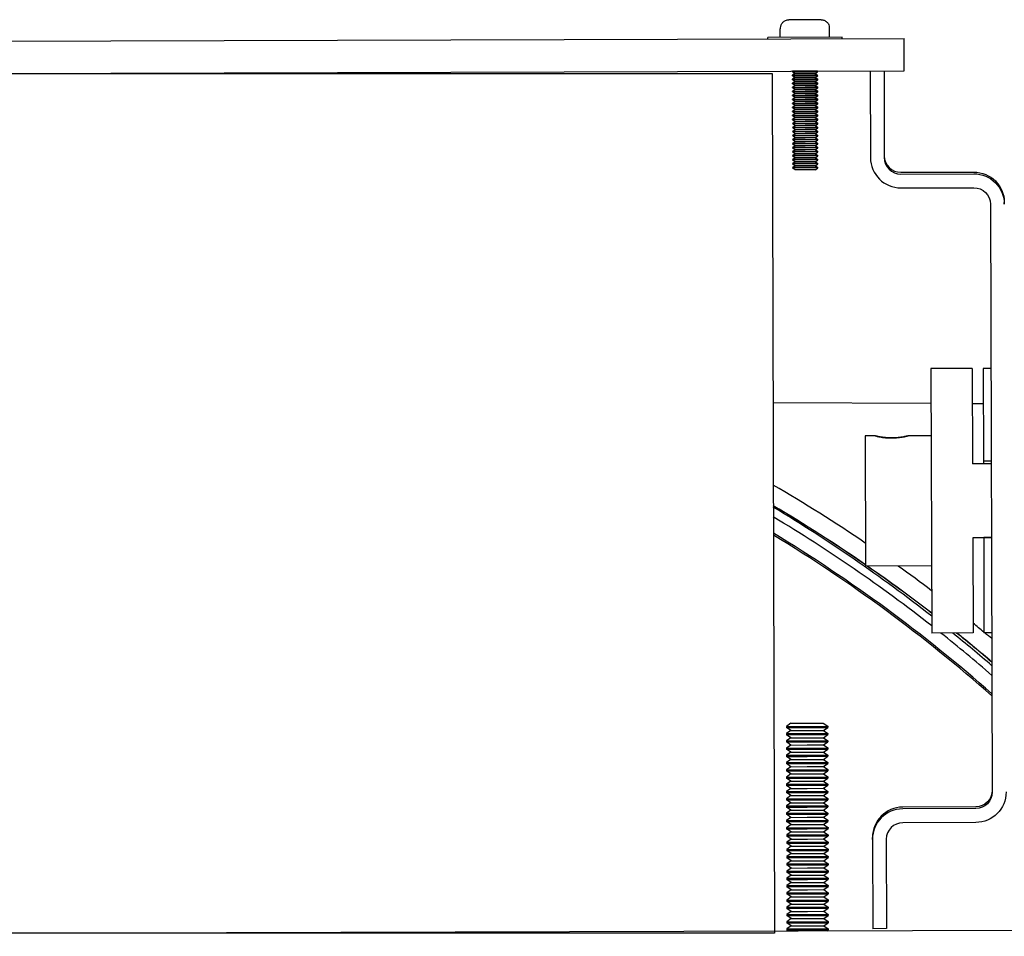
# Model space of a CAD drawing. Extents: x 0 to 796, y 0 to 496.
# Tile 211 of 222: x 707 to 714, y 304 to 311. Entities that reach past the tile are written whole.
import ezdxf

# ---------------------------------------------------------------- set-up
doc = ezdxf.new("R2010")
doc.units = 0
doc.header["$LTSCALE"] = 12
doc.header["$MEASUREMENT"] = 0
doc.layers.add('X', color=1, linetype='CONTINUOUS')

msp = doc.modelspace()

# ---------------------------------------------------------------- linework, layer by layer
at = {"layer": 'X'}
for p, q in [((712.82996, 311.15518), (712.58624, 311.15445)), ((712.5218, 311.08626), (712.52423, 311.08627)), ((712.52199, 311.02126), (712.5218, 311.08626)), ((712.52423, 311.08627), (712.52421, 311.09327)), ((712.89235, 311.09436), (712.89237, 311.08736)), ((712.89237, 311.08736), (712.8948, 311.08737)), ((712.89499, 311.02237), (712.8948, 311.08737)), ((700.95858, 310.97554), (713.45852, 311.01259)), ((712.98949, 311.02265), (712.42749, 311.02098)), ((712.42753, 311.00953), (712.42749, 311.02098)), ((712.98953, 311.0112), (712.98949, 311.02265)), ((713.45925, 310.76799), (713.45852, 311.01259)), ((700.9593, 310.73094), (713.45925, 310.76799)), ((712.70925, 310.76567), (712.61425, 310.76539)), ((712.61439, 310.76549), (712.61425, 310.76539)), ((712.61427, 310.76116), (712.61425, 310.76539)), ((712.80426, 310.76172), (712.61427, 310.76116)), ((712.6329, 310.74819), (712.61427, 310.76116)), ((712.80425, 310.76595), (712.70925, 310.76567)), ((712.7857, 310.74864), (712.80426, 310.76172)), ((712.80411, 310.76605), (712.80425, 310.76595)), ((712.80426, 310.76172), (712.80425, 310.76595)), ((713.20138, 310.76723), (713.20331, 310.11343)), ((713.30598, 310.76754), (713.30791, 310.11374)), ((712.6329, 310.74819), (712.61434, 310.73511)), ((712.70934, 310.73539), (712.61434, 310.73511)), ((712.61435, 310.73088), (712.61434, 310.73511)), ((712.80435, 310.73145), (712.61435, 310.73088)), ((712.63299, 310.71792), (712.61435, 310.73088)), ((712.63299, 310.71792), (712.61443, 310.70484)), ((712.70943, 310.70512), (712.61443, 310.70484)), ((712.61444, 310.70061), (712.61443, 310.70484)), ((712.80444, 310.70117), (712.61444, 310.70061)), ((712.63308, 310.68764), (712.61444, 310.70061)), ((712.63308, 310.68764), (712.61452, 310.67456)), ((712.7093, 310.74842), (712.6329, 310.74819)), ((712.70939, 310.71814), (712.63299, 310.71792)), ((712.70948, 310.68787), (712.63308, 310.68764)), ((712.7857, 310.74864), (712.7093, 310.74842)), ((712.80434, 310.73568), (712.70934, 310.73539)), ((712.78579, 310.71837), (712.70939, 310.71814)), ((712.80443, 310.7054), (712.70943, 310.70512)), ((712.78588, 310.68809), (712.70948, 310.68787)), ((712.7857, 310.74864), (712.80434, 310.73568)), ((712.78579, 310.71837), (712.80435, 310.73145)), ((712.78579, 310.71837), (712.80443, 310.7054)), ((712.78588, 310.68809), (712.80444, 310.70117)), ((712.78588, 310.68809), (712.80452, 310.67513)), ((712.80435, 310.73145), (712.80434, 310.73568)), ((712.80444, 310.70117), (712.80443, 310.7054)), ((712.70952, 310.67484), (712.61452, 310.67456)), ((712.61453, 310.67033), (712.61452, 310.67456)), ((712.80453, 310.6709), (712.61453, 310.67033)), ((712.63317, 310.65737), (712.61453, 310.67033)), ((712.63317, 310.65737), (712.61461, 310.64429)), ((712.70961, 310.64457), (712.61461, 310.64429)), ((712.61462, 310.64006), (712.61461, 310.64429)), ((712.80462, 310.64062), (712.61462, 310.64006)), ((712.63326, 310.62709), (712.61462, 310.64006)), ((712.63326, 310.62709), (712.6147, 310.61401)), ((712.7097, 310.61429), (712.6147, 310.61401)), ((712.61471, 310.60979), (712.6147, 310.61401)), ((712.80471, 310.61035), (712.61471, 310.60979)), ((712.63335, 310.59682), (712.61471, 310.60979)), ((712.70957, 310.65759), (712.63317, 310.65737)), ((712.70966, 310.62732), (712.63326, 310.62709)), ((712.80452, 310.67513), (712.70952, 310.67484)), ((712.78597, 310.65782), (712.70957, 310.65759)), ((712.80461, 310.64485), (712.70961, 310.64457)), ((712.78606, 310.62754), (712.70966, 310.62732)), ((712.8047, 310.61458), (712.7097, 310.61429)), ((712.78597, 310.65782), (712.80453, 310.6709)), ((712.78597, 310.65782), (712.80461, 310.64485)), ((712.78606, 310.62754), (712.80462, 310.64062)), ((712.78606, 310.62754), (712.8047, 310.61458)), ((712.78615, 310.59727), (712.80471, 310.61035)), ((712.80453, 310.6709), (712.80452, 310.67513)), ((712.80462, 310.64062), (712.80461, 310.64485)), ((712.80471, 310.61035), (712.8047, 310.61458)), ((712.63335, 310.59682), (712.61479, 310.58374)), ((712.70979, 310.58402), (712.61479, 310.58374)), ((712.6148, 310.57951), (712.61479, 310.58374)), ((712.8048, 310.58007), (712.6148, 310.57951)), ((712.63344, 310.56654), (712.6148, 310.57951)), ((712.63344, 310.56654), (712.61488, 310.55346)), ((712.70988, 310.55374), (712.61488, 310.55346)), ((712.61489, 310.54924), (712.61488, 310.55346)), ((712.80489, 310.5498), (712.61489, 310.54924)), ((712.63353, 310.53627), (712.61489, 310.54924)), ((712.63353, 310.53627), (712.61497, 310.52319)), ((712.70975, 310.59704), (712.63335, 310.59682)), ((712.70984, 310.56677), (712.63344, 310.56654)), ((712.70993, 310.53649), (712.63353, 310.53627)), ((712.78615, 310.59727), (712.70975, 310.59704)), ((712.80479, 310.5843), (712.70979, 310.58402)), ((712.78624, 310.56699), (712.70984, 310.56677)), ((712.80488, 310.55403), (712.70988, 310.55374)), ((712.78633, 310.53672), (712.70993, 310.53649)), ((712.78615, 310.59727), (712.80479, 310.5843)), ((712.78624, 310.56699), (712.8048, 310.58007)), ((712.78624, 310.56699), (712.80488, 310.55403)), ((712.78633, 310.53672), (712.80489, 310.5498)), ((712.78633, 310.53672), (712.80497, 310.52375)), ((712.8048, 310.58007), (712.80479, 310.5843)), ((712.80489, 310.5498), (712.80488, 310.55403)), ((712.70997, 310.52347), (712.61497, 310.52319)), ((712.61498, 310.51896), (712.61497, 310.52319)), ((712.80498, 310.51952), (712.61498, 310.51896)), ((712.63362, 310.50599), (712.61498, 310.51896)), ((712.63362, 310.50599), (712.61506, 310.49291)), ((712.71006, 310.49319), (712.61506, 310.49291)), ((712.61507, 310.48869), (712.61506, 310.49291)), ((712.80507, 310.48925), (712.61507, 310.48869)), ((712.63371, 310.47572), (712.61507, 310.48869)), ((712.63371, 310.47572), (712.61515, 310.46264)), ((712.71015, 310.46292), (712.61515, 310.46264)), ((712.61516, 310.45841), (712.61515, 310.46264)), ((712.80516, 310.45897), (712.61516, 310.45841)), ((712.6338, 310.44544), (712.61516, 310.45841)), ((712.71002, 310.50622), (712.63362, 310.50599)), ((712.71011, 310.47594), (712.63371, 310.47572)), ((712.80497, 310.52375), (712.70997, 310.52347)), ((712.78642, 310.50644), (712.71002, 310.50622)), ((712.80506, 310.49348), (712.71006, 310.49319)), ((712.78651, 310.47617), (712.71011, 310.47594)), ((712.80515, 310.4632), (712.71015, 310.46292)), ((712.78642, 310.50644), (712.80498, 310.51952)), ((712.78642, 310.50644), (712.80506, 310.49348)), ((712.78651, 310.47617), (712.80507, 310.48925)), ((712.78651, 310.47617), (712.80515, 310.4632)), ((712.7866, 310.4459), (712.80516, 310.45897)), ((712.80498, 310.51952), (712.80497, 310.52375)), ((712.80507, 310.48925), (712.80506, 310.49348)), ((712.80516, 310.45897), (712.80515, 310.4632)), ((712.6338, 310.44544), (712.61524, 310.43236)), ((712.71024, 310.43264), (712.61524, 310.43236)), ((712.61525, 310.42814), (712.61524, 310.43236)), ((712.80525, 310.4287), (712.61525, 310.42814)), ((712.63389, 310.41517), (712.61525, 310.42814)), ((712.63389, 310.41517), (712.61533, 310.40209)), ((712.71033, 310.40237), (712.61533, 310.40209)), ((712.61534, 310.39786), (712.61533, 310.40209)), ((712.80534, 310.39842), (712.61534, 310.39786)), ((712.63398, 310.38489), (712.61534, 310.39786)), ((712.63398, 310.38489), (712.61542, 310.37181)), ((712.7102, 310.44567), (712.6338, 310.44544)), ((712.71029, 310.41539), (712.63389, 310.41517)), ((712.71038, 310.38512), (712.63398, 310.38489)), ((712.7866, 310.4459), (712.7102, 310.44567)), ((712.80524, 310.43293), (712.71024, 310.43264)), ((712.78669, 310.41562), (712.71029, 310.41539)), ((712.80533, 310.40265), (712.71033, 310.40237)), ((712.78678, 310.38535), (712.71038, 310.38512)), ((712.7866, 310.4459), (712.80524, 310.43293)), ((712.78669, 310.41562), (712.80525, 310.4287)), ((712.78669, 310.41562), (712.80533, 310.40265)), ((712.78678, 310.38535), (712.80534, 310.39842)), ((712.78678, 310.38535), (712.80542, 310.37238)), ((712.80525, 310.4287), (712.80524, 310.43293)), ((712.80534, 310.39842), (712.80533, 310.40265)), ((712.71042, 310.3721), (712.61542, 310.37181)), ((712.61543, 310.36759), (712.61542, 310.37181)), ((712.80543, 310.36815), (712.61543, 310.36759)), ((712.63407, 310.35462), (712.61543, 310.36759)), ((712.63407, 310.35462), (712.61551, 310.34154)), ((712.71051, 310.34182), (712.61551, 310.34154)), ((712.61552, 310.33731), (712.61551, 310.34154)), ((712.80552, 310.33787), (712.61552, 310.33731)), ((712.63416, 310.32434), (712.61552, 310.33731)), ((712.63416, 310.32434), (712.6156, 310.31126)), ((712.7106, 310.31155), (712.6156, 310.31126)), ((712.61561, 310.30704), (712.6156, 310.31126)), ((712.71047, 310.35484), (712.63407, 310.35462)), ((712.71056, 310.32457), (712.63416, 310.32434)), ((712.80542, 310.37238), (712.71042, 310.3721)), ((712.78687, 310.35507), (712.71047, 310.35484)), ((712.80551, 310.3421), (712.71051, 310.34182)), ((712.78696, 310.3248), (712.71056, 310.32457)), ((712.8056, 310.31183), (712.7106, 310.31155)), ((712.78687, 310.35507), (712.80543, 310.36815)), ((712.78687, 310.35507), (712.80551, 310.3421)), ((712.78696, 310.3248), (712.80552, 310.33787)), ((712.78696, 310.3248), (712.8056, 310.31183)), ((712.80543, 310.36815), (712.80542, 310.37238)), ((712.80552, 310.33787), (712.80551, 310.3421)), ((712.80561, 310.3076), (712.8056, 310.31183)), ((712.80561, 310.3076), (712.61561, 310.30704)), ((712.63425, 310.29407), (712.61561, 310.30704)), ((712.63425, 310.29407), (712.61569, 310.28099)), ((712.71069, 310.28127), (712.61569, 310.28099)), ((712.6157, 310.27676), (712.61569, 310.28099)), ((712.8057, 310.27732), (712.6157, 310.27676)), ((712.63434, 310.26379), (712.6157, 310.27676)), ((712.63434, 310.26379), (712.61578, 310.25071)), ((712.71078, 310.251), (712.61578, 310.25071)), ((712.61579, 310.24649), (712.61578, 310.25071)), ((712.80579, 310.24705), (712.61579, 310.24649)), ((712.63443, 310.23352), (712.61579, 310.24649)), ((712.71065, 310.29429), (712.63425, 310.29407)), ((712.71074, 310.26402), (712.63434, 310.26379)), ((712.78705, 310.29452), (712.71065, 310.29429)), ((712.80569, 310.28155), (712.71069, 310.28127)), ((712.78714, 310.26425), (712.71074, 310.26402)), ((712.80578, 310.25128), (712.71078, 310.251)), ((712.78723, 310.23397), (712.71083, 310.23374)), ((712.78705, 310.29452), (712.80561, 310.3076)), ((712.78705, 310.29452), (712.80569, 310.28155)), ((712.78714, 310.26425), (712.8057, 310.27732)), ((712.78714, 310.26425), (712.80578, 310.25128)), ((712.78723, 310.23397), (712.80579, 310.24705)), ((712.78723, 310.23397), (712.80587, 310.221)), ((712.8057, 310.27732), (712.80569, 310.28155)), ((712.80579, 310.24705), (712.80578, 310.25128)), ((712.63443, 310.23352), (712.61587, 310.22044)), ((712.71087, 310.22072), (712.61587, 310.22044)), ((712.61588, 310.21621), (712.61587, 310.22044)), ((712.80588, 310.21678), (712.61588, 310.21621)), ((712.63452, 310.20324), (712.61588, 310.21621)), ((712.63452, 310.20324), (712.61596, 310.19016)), ((712.71096, 310.19045), (712.61596, 310.19016)), ((712.61597, 310.18594), (712.61596, 310.19016)), ((712.80597, 310.1865), (712.61597, 310.18594)), ((712.63461, 310.17297), (712.61597, 310.18594)), ((712.63461, 310.17297), (712.61605, 310.15989)), ((712.71105, 310.16017), (712.61605, 310.15989)), ((712.61606, 310.15566), (712.61605, 310.15989)), ((712.71083, 310.23374), (712.63443, 310.23352)), ((712.71092, 310.20347), (712.63452, 310.20324)), ((712.71101, 310.17319), (712.63461, 310.17297)), ((712.80587, 310.221), (712.71087, 310.22072)), ((712.78732, 310.2037), (712.71092, 310.20347)), ((712.80596, 310.19073), (712.71096, 310.19045)), ((712.78741, 310.17342), (712.71101, 310.17319)), ((712.80605, 310.16045), (712.71105, 310.16017)), ((712.78732, 310.2037), (712.80588, 310.21678)), ((712.78732, 310.2037), (712.80596, 310.19073)), ((712.78741, 310.17342), (712.80597, 310.1865)), ((712.78741, 310.17342), (712.80605, 310.16045)), ((712.80588, 310.21678), (712.80587, 310.221)), ((712.80597, 310.1865), (712.80596, 310.19073)), ((712.80606, 310.15623), (712.80605, 310.16045)), ((712.80606, 310.15623), (712.61606, 310.15566)), ((712.6347, 310.14269), (712.61606, 310.15566)), ((712.6347, 310.14269), (712.61614, 310.12961)), ((712.71114, 310.1299), (712.61614, 310.12961)), ((712.61615, 310.12539), (712.61614, 310.12961)), ((712.80615, 310.12595), (712.61615, 310.12539)), ((712.63479, 310.11242), (712.61615, 310.12539)), ((712.63479, 310.11242), (712.61623, 310.09934)), ((712.71123, 310.09962), (712.61623, 310.09934)), ((712.61624, 310.09511), (712.61623, 310.09934)), ((712.80624, 310.09568), (712.61624, 310.09511)), ((712.63488, 310.08214), (712.61624, 310.09511)), ((712.7111, 310.14292), (712.6347, 310.14269)), ((712.71119, 310.11265), (712.63479, 310.11242)), ((712.7875, 310.14315), (712.7111, 310.14292)), ((712.80614, 310.13018), (712.71114, 310.1299)), ((712.78759, 310.11287), (712.71119, 310.11265)), ((712.80623, 310.0999), (712.71123, 310.09962)), ((712.7875, 310.14315), (712.80606, 310.15623)), ((712.7875, 310.14315), (712.80614, 310.13018)), ((712.78759, 310.11287), (712.80615, 310.12595)), ((712.78759, 310.11287), (712.80623, 310.0999)), ((712.78768, 310.0826), (712.80624, 310.09568)), ((712.80615, 310.12595), (712.80614, 310.13018)), ((712.80624, 310.09568), (712.80623, 310.0999)), ((712.63488, 310.08214), (712.61632, 310.06906)), ((712.71132, 310.06935), (712.61632, 310.06906)), ((712.61633, 310.06484), (712.61632, 310.06906)), ((712.80633, 310.0654), (712.61633, 310.06484)), ((712.63497, 310.05187), (712.61633, 310.06484)), ((712.63497, 310.05187), (712.61641, 310.03879)), ((712.71141, 310.03907), (712.61641, 310.03879)), ((712.61642, 310.03456), (712.61641, 310.03879)), ((712.80642, 310.03513), (712.61642, 310.03456)), ((712.63506, 310.02159), (712.61642, 310.03456)), ((712.71128, 310.08237), (712.63488, 310.08214)), ((712.71137, 310.0521), (712.63497, 310.05187)), ((712.78786, 310.02205), (712.63506, 310.02159)), ((712.78768, 310.0826), (712.71128, 310.08237)), ((712.80632, 310.06963), (712.71132, 310.06935)), ((712.78777, 310.05232), (712.71137, 310.0521)), ((712.80641, 310.03935), (712.71141, 310.03907)), ((712.78768, 310.0826), (712.80632, 310.06963)), ((712.78777, 310.05232), (712.80633, 310.0654)), ((712.78777, 310.05232), (712.80641, 310.03935)), ((712.78786, 310.02205), (712.80642, 310.03513)), ((712.80633, 310.0654), (712.80632, 310.06963)), ((712.80642, 310.03513), (712.80641, 310.03935)), ((713.43324, 310.00239), (713.98464, 310.00402)), ((713.43328, 309.98912), (713.98468, 309.99075)), ((713.43359, 309.88452), (713.98499, 309.88615)), ((714.11036, 309.76152), (714.12352, 305.32076)), ((714.21496, 309.76183), (714.21492, 309.77511)), ((713.97301, 308.52047), (713.66064, 308.51955)), ((713.66064, 308.51955), (713.66656, 306.52155)), ((713.97301, 308.52047), (713.97514, 307.79886)), ((714.11404, 308.52089), (714.05551, 308.52072)), ((714.05551, 308.52072), (714.05758, 307.8209)), ((713.66142, 308.25519), (712.46665, 308.26191)), ((714.0563, 308.25297), (713.9738, 308.25344)), ((713.23914, 308.01129), (713.16214, 308.01107)), ((713.16214, 308.01107), (713.16506, 307.02707)), ((713.66214, 308.01255), (713.48913, 308.01204)), ((713.97514, 307.80209), (714.05763, 307.80233)), ((714.11618, 307.79928), (713.97514, 307.79886)), ((714.11611, 307.82107), (714.05758, 307.8209)), ((714.05758, 307.8209), (714.05764, 307.80185)), ((714.11783, 307.24128), (713.9768, 307.24086)), ((713.9768, 307.24086), (713.97893, 306.52248)), ((714.05929, 307.24494), (714.11782, 307.24511)), ((714.05929, 307.24494), (714.06143, 306.52272)), ((713.66506, 307.02855), (713.16506, 307.02707)), ((713.97893, 306.52248), (713.66656, 306.52155)), ((714.11996, 306.5229), (714.06143, 306.52272)), ((712.60065, 305.84006), (712.56767, 305.81682)), ((712.56767, 305.81682), (712.88017, 305.81775)), ((712.56767, 305.81682), (712.56769, 305.80844)), ((712.56769, 305.80844), (712.72394, 305.80891)), ((712.60081, 305.7854), (712.56769, 305.80844)), ((712.60081, 305.7854), (712.56783, 305.76216)), ((712.60065, 305.84006), (712.84705, 305.84079)), ((712.60081, 305.7854), (712.72401, 305.78576)), ((712.72394, 305.80891), (712.88019, 305.80937)), ((712.72401, 305.78576), (712.84721, 305.78613)), ((712.84705, 305.84079), (712.88017, 305.81775)), ((712.84721, 305.78613), (712.88019, 305.80937)), ((712.84721, 305.78613), (712.88033, 305.76309)), ((712.88017, 305.81775), (712.88019, 305.80937)), ((712.56783, 305.76216), (712.88033, 305.76309)), ((712.56783, 305.76216), (712.56786, 305.75378)), ((712.56786, 305.75378), (712.72411, 305.75425)), ((712.60097, 305.73074), (712.56786, 305.75378)), ((712.60097, 305.73074), (712.56799, 305.7075)), ((712.56799, 305.7075), (712.88049, 305.70843)), ((712.56799, 305.7075), (712.56802, 305.69912)), ((712.56802, 305.69912), (712.72427, 305.69958)), ((712.60114, 305.67608), (712.56802, 305.69912)), ((712.60097, 305.73074), (712.72417, 305.7311)), ((712.72411, 305.75425), (712.88036, 305.75471)), ((712.72417, 305.7311), (712.84737, 305.73147)), ((712.72427, 305.69958), (712.88052, 305.70005)), ((712.84737, 305.73147), (712.88036, 305.75471)), ((712.84737, 305.73147), (712.88049, 305.70843)), ((712.84754, 305.67681), (712.88052, 305.70005)), ((712.88033, 305.76309), (712.88036, 305.75471)), ((712.88049, 305.70843), (712.88052, 305.70005)), ((712.60114, 305.67608), (712.56816, 305.65284)), ((712.56816, 305.65284), (712.88065, 305.65376)), ((712.56816, 305.65284), (712.56818, 305.64446)), ((712.56818, 305.64446), (712.72443, 305.64492)), ((712.6013, 305.62142), (712.56818, 305.64446)), ((712.6013, 305.62142), (712.56832, 305.59818)), ((712.60114, 305.67608), (712.72434, 305.67644)), ((712.6013, 305.62142), (712.7245, 305.62178)), ((712.72434, 305.67644), (712.84754, 305.67681)), ((712.72443, 305.64492), (712.88068, 305.64539)), ((712.7245, 305.62178), (712.8477, 305.62215)), ((712.84754, 305.67681), (712.88065, 305.65376)), ((712.8477, 305.62215), (712.88068, 305.64539)), ((712.8477, 305.62215), (712.88082, 305.5991)), ((712.88065, 305.65376), (712.88068, 305.64539)), ((712.56832, 305.59818), (712.88082, 305.5991)), ((712.56832, 305.59818), (712.56834, 305.5898)), ((712.56834, 305.5898), (712.72459, 305.59026)), ((712.60146, 305.56676), (712.56834, 305.5898)), ((712.60146, 305.56676), (712.56848, 305.54352)), ((712.60146, 305.56676), (712.72466, 305.56712)), ((712.72459, 305.59026), (712.88084, 305.59073)), ((712.72466, 305.56712), (712.84786, 305.56749)), ((712.84786, 305.56749), (712.88084, 305.59073)), ((712.84786, 305.56749), (712.88098, 305.54444)), ((712.88082, 305.5991), (712.88084, 305.59073)), ((712.56848, 305.54352), (712.88098, 305.54444)), ((712.56848, 305.54352), (712.5685, 305.53514)), ((712.5685, 305.53514), (712.72475, 305.5356)), ((712.60162, 305.51209), (712.5685, 305.53514)), ((712.60162, 305.51209), (712.56864, 305.48885)), ((712.56864, 305.48885), (712.88114, 305.48978)), ((712.56864, 305.48885), (712.56867, 305.48048)), ((712.56867, 305.48048), (712.72492, 305.48094)), ((712.60178, 305.45743), (712.56867, 305.48048)), ((712.60162, 305.51209), (712.72482, 305.51246)), ((712.72475, 305.5356), (712.881, 305.53606)), ((712.72482, 305.51246), (712.84802, 305.51282)), ((712.72492, 305.48094), (712.88117, 305.4814)), ((712.84802, 305.51282), (712.881, 305.53606)), ((712.84802, 305.51282), (712.88114, 305.48978)), ((712.84818, 305.45816), (712.88117, 305.4814)), ((712.88098, 305.54444), (712.881, 305.53606)), ((712.88114, 305.48978), (712.88117, 305.4814)), ((712.60178, 305.45743), (712.5688, 305.43419)), ((712.5688, 305.43419), (712.8813, 305.43512)), ((712.5688, 305.43419), (712.56883, 305.42582)), ((712.56883, 305.42582), (712.72508, 305.42628)), ((712.60195, 305.40277), (712.56883, 305.42582)), ((712.60195, 305.40277), (712.56897, 305.37953)), ((712.60178, 305.45743), (712.72498, 305.4578)), ((712.60195, 305.40277), (712.72515, 305.40314)), ((712.72498, 305.4578), (712.84818, 305.45816)), ((712.72508, 305.42628), (712.88133, 305.42674)), ((712.72515, 305.40314), (712.84835, 305.4035)), ((712.84818, 305.45816), (712.8813, 305.43512)), ((712.84835, 305.4035), (712.88133, 305.42674)), ((712.84835, 305.4035), (712.88146, 305.38046)), ((712.8813, 305.43512), (712.88133, 305.42674)), ((712.56897, 305.37953), (712.88146, 305.38046)), ((712.56897, 305.37953), (712.56899, 305.37116)), ((712.56899, 305.37116), (712.72524, 305.37162)), ((712.60211, 305.34811), (712.56899, 305.37116)), ((712.60211, 305.34811), (712.56913, 305.32487)), ((712.56913, 305.32487), (712.88163, 305.3258)), ((712.56913, 305.32487), (712.56915, 305.31649)), ((712.60211, 305.34811), (712.72531, 305.34848)), ((712.72524, 305.37162), (712.88149, 305.37208)), ((712.72531, 305.34848), (712.84851, 305.34884)), ((712.84851, 305.34884), (712.88149, 305.37208)), ((712.84851, 305.34884), (712.88163, 305.3258)), ((712.88146, 305.38046), (712.88149, 305.37208)), ((712.88163, 305.3258), (712.88165, 305.31742)), ((712.56915, 305.31649), (712.7254, 305.31696)), ((712.60227, 305.29345), (712.56915, 305.31649)), ((712.60227, 305.29345), (712.56929, 305.27021)), ((712.56929, 305.27021), (712.88179, 305.27114)), ((712.56929, 305.27021), (712.56931, 305.26183)), ((712.56931, 305.26183), (712.72556, 305.2623)), ((712.60243, 305.23879), (712.56931, 305.26183)), ((712.60227, 305.29345), (712.72547, 305.29382)), ((712.7254, 305.31696), (712.88165, 305.31742)), ((712.72547, 305.29382), (712.84867, 305.29418)), ((712.72556, 305.2623), (712.88181, 305.26276)), ((712.84867, 305.29418), (712.88165, 305.31742)), ((712.84867, 305.29418), (712.88179, 305.27114)), ((712.84883, 305.23952), (712.88181, 305.26276)), ((712.88179, 305.27114), (712.88181, 305.26276)), ((712.60243, 305.23879), (712.56945, 305.21555)), ((712.56945, 305.21555), (712.88195, 305.21648)), ((712.56945, 305.21555), (712.56948, 305.20717)), ((712.56948, 305.20717), (712.72573, 305.20763)), ((712.60259, 305.18413), (712.56948, 305.20717)), ((712.60259, 305.18413), (712.56961, 305.16089)), ((712.60243, 305.23879), (712.72563, 305.23915)), ((712.60259, 305.18413), (712.72579, 305.18449)), ((712.72563, 305.23915), (712.84883, 305.23952)), ((712.72573, 305.20763), (712.88198, 305.2081)), ((712.72579, 305.18449), (712.84899, 305.18486)), ((712.84883, 305.23952), (712.88195, 305.21648)), ((712.84899, 305.18486), (712.88198, 305.2081)), ((712.84899, 305.18486), (712.88211, 305.16181)), ((712.88195, 305.21648), (712.88198, 305.2081)), ((713.99885, 305.20866), (713.44746, 305.20703)), ((713.99889, 305.19539), (713.4475, 305.19375)), ((712.56961, 305.16089), (712.88211, 305.16181)), ((712.56961, 305.16089), (712.56964, 305.15251)), ((712.56964, 305.15251), (712.72589, 305.15297)), ((712.60276, 305.12947), (712.56964, 305.15251)), ((712.60276, 305.12947), (712.56978, 305.10623)), ((712.56978, 305.10623), (712.88227, 305.10715)), ((712.56978, 305.10623), (712.5698, 305.09785)), ((712.60276, 305.12947), (712.72596, 305.12983)), ((712.72589, 305.15297), (712.88214, 305.15344)), ((712.72596, 305.12983), (712.84916, 305.1302)), ((712.84916, 305.1302), (712.88214, 305.15344)), ((712.84916, 305.1302), (712.88227, 305.10715)), ((712.88211, 305.16181), (712.88214, 305.15344)), ((712.88227, 305.10715), (712.8823, 305.09878)), ((712.5698, 305.09785), (712.72605, 305.09831)), ((712.60292, 305.07481), (712.5698, 305.09785)), ((712.60292, 305.07481), (712.56994, 305.05157)), ((712.56994, 305.05157), (712.88244, 305.05249)), ((712.56994, 305.05157), (712.56996, 305.04319)), ((712.56996, 305.04319), (712.72621, 305.04365)), ((712.60308, 305.02014), (712.56996, 305.04319)), ((712.60292, 305.07481), (712.72612, 305.07517)), ((712.72605, 305.09831), (712.8823, 305.09878)), ((712.72612, 305.07517), (712.84932, 305.07554)), ((712.72621, 305.04365), (712.88246, 305.04411)), ((712.84932, 305.07554), (712.8823, 305.09878)), ((712.84932, 305.07554), (712.88244, 305.05249)), ((712.84948, 305.02088), (712.88246, 305.04411)), ((712.88244, 305.05249), (712.88246, 305.04411)), ((713.9992, 305.09079), (713.44781, 305.08915)), ((712.60308, 305.02014), (712.5701, 304.99691)), ((712.5701, 304.99691), (712.8826, 304.99783)), ((712.5701, 304.99691), (712.57012, 304.98853)), ((712.57012, 304.98853), (712.72637, 304.98899)), ((712.60324, 304.96548), (712.57012, 304.98853)), ((712.60324, 304.96548), (712.57026, 304.94224)), ((712.60308, 305.02014), (712.72628, 305.02051)), ((712.60324, 304.96548), (712.72644, 304.96585)), ((712.72628, 305.02051), (712.84948, 305.02088)), ((712.72637, 304.98899), (712.88262, 304.98945)), ((712.72644, 304.96585), (712.84964, 304.96621)), ((712.84948, 305.02088), (712.8826, 304.99783)), ((712.84964, 304.96621), (712.88262, 304.98945)), ((712.84964, 304.96621), (712.88276, 304.94317)), ((712.8826, 304.99783), (712.88262, 304.98945)), ((713.21858, 304.96348), (713.21854, 304.97675)), ((713.21858, 304.96348), (713.22058, 304.28848)), ((713.32318, 304.96379), (713.32518, 304.28879)), ((712.57026, 304.94224), (712.88276, 304.94317)), ((712.57026, 304.94224), (712.57029, 304.93387)), ((712.57029, 304.93387), (712.72654, 304.93433)), ((712.60341, 304.91082), (712.57029, 304.93387)), ((712.60341, 304.91082), (712.57042, 304.88758)), ((712.57042, 304.88758), (712.88292, 304.88851)), ((712.57042, 304.88758), (712.57045, 304.87921)), ((712.57045, 304.87921), (712.7267, 304.87967)), ((712.60357, 304.85616), (712.57045, 304.87921)), ((712.60341, 304.91082), (712.7266, 304.91119)), ((712.72654, 304.93433), (712.88279, 304.93479)), ((712.7266, 304.91119), (712.8498, 304.91155)), ((712.7267, 304.87967), (712.88295, 304.88013)), ((712.8498, 304.91155), (712.88279, 304.93479)), ((712.8498, 304.91155), (712.88292, 304.88851)), ((712.84997, 304.85689), (712.88295, 304.88013)), ((712.88276, 304.94317), (712.88279, 304.93479)), ((712.88292, 304.88851), (712.88295, 304.88013)), ((712.60357, 304.85616), (712.57059, 304.83292)), ((712.57059, 304.83292), (712.88308, 304.83385)), ((712.57059, 304.83292), (712.57061, 304.82454)), ((712.57061, 304.82454), (712.72686, 304.82501)), ((712.60373, 304.8015), (712.57061, 304.82454)), ((712.60357, 304.85616), (712.72677, 304.85653)), ((712.60373, 304.8015), (712.72693, 304.80187)), ((712.72677, 304.85653), (712.84997, 304.85689)), ((712.72686, 304.82501), (712.88311, 304.82547)), ((712.72693, 304.80187), (712.85013, 304.80223)), ((712.84997, 304.85689), (712.88308, 304.83385)), ((712.85013, 304.80223), (712.88311, 304.82547)), ((712.85013, 304.80223), (712.88325, 304.77919)), ((712.88308, 304.83385), (712.88311, 304.82547)), ((712.60373, 304.8015), (712.57075, 304.77826)), ((712.57075, 304.77826), (712.88325, 304.77919)), ((712.57075, 304.77826), (712.57077, 304.76988)), ((712.57077, 304.76988), (712.72702, 304.77035)), ((712.60389, 304.74684), (712.57077, 304.76988)), ((712.60389, 304.74684), (712.57091, 304.7236)), ((712.60389, 304.74684), (712.72709, 304.7472)), ((712.72702, 304.77035), (712.88327, 304.77081)), ((712.72709, 304.7472), (712.85029, 304.74757)), ((712.85029, 304.74757), (712.88327, 304.77081)), ((712.85029, 304.74757), (712.88341, 304.72453)), ((712.88325, 304.77919), (712.88327, 304.77081)), ((712.57091, 304.7236), (712.88341, 304.72453)), ((712.57091, 304.7236), (712.57093, 304.71522)), ((712.57093, 304.71522), (712.72718, 304.71569)), ((712.60405, 304.69218), (712.57093, 304.71522)), ((712.60405, 304.69218), (712.57107, 304.66894)), ((712.57107, 304.66894), (712.88357, 304.66987)), ((712.57107, 304.66894), (712.5711, 304.66056)), ((712.5711, 304.66056), (712.72735, 304.66102)), ((712.60422, 304.63752), (712.5711, 304.66056)), ((712.60405, 304.69218), (712.72725, 304.69254)), ((712.72718, 304.71569), (712.88343, 304.71615)), ((712.72725, 304.69254), (712.85045, 304.69291)), ((712.72735, 304.66102), (712.8836, 304.66149)), ((712.85045, 304.69291), (712.88343, 304.71615)), ((712.85045, 304.69291), (712.88357, 304.66987)), ((712.85061, 304.63825), (712.8836, 304.66149)), ((712.88341, 304.72453), (712.88343, 304.71615)), ((712.88357, 304.66987), (712.8836, 304.66149)), ((712.60422, 304.63752), (712.57123, 304.61428)), ((712.57123, 304.61428), (712.88373, 304.6152)), ((712.57123, 304.61428), (712.57126, 304.6059)), ((712.57126, 304.6059), (712.72751, 304.60636)), ((712.60438, 304.58286), (712.57126, 304.6059)), ((712.60438, 304.58286), (712.5714, 304.55962)), ((712.60422, 304.63752), (712.72741, 304.63788)), ((712.60438, 304.58286), (712.72758, 304.58322)), ((712.72741, 304.63788), (712.85061, 304.63825)), ((712.72751, 304.60636), (712.88376, 304.60683)), ((712.72758, 304.58322), (712.85078, 304.58359)), ((712.85061, 304.63825), (712.88373, 304.6152)), ((712.85078, 304.58359), (712.88376, 304.60683)), ((712.85078, 304.58359), (712.88389, 304.56054)), ((712.88373, 304.6152), (712.88376, 304.60683)), ((712.5714, 304.55962), (712.88389, 304.56054)), ((712.5714, 304.55962), (712.57142, 304.55124)), ((712.57142, 304.55124), (712.72767, 304.5517)), ((712.60454, 304.5282), (712.57142, 304.55124)), ((712.60454, 304.5282), (712.57156, 304.50496)), ((712.57156, 304.50496), (712.88406, 304.50588)), ((712.57156, 304.50496), (712.57158, 304.49658)), ((712.60454, 304.5282), (712.72774, 304.52856)), ((712.72767, 304.5517), (712.88392, 304.55217)), ((712.72774, 304.52856), (712.85094, 304.52893)), ((712.85094, 304.52893), (712.88392, 304.55217)), ((712.85094, 304.52893), (712.88406, 304.50588)), ((712.88389, 304.56054), (712.88392, 304.55217)), ((712.88406, 304.50588), (712.88408, 304.4975)), ((712.57158, 304.49658), (712.72783, 304.49704)), ((712.6047, 304.47353), (712.57158, 304.49658)), ((712.6047, 304.47353), (712.57172, 304.45029)), ((712.57172, 304.45029), (712.88422, 304.45122)), ((712.57172, 304.45029), (712.57174, 304.44192)), ((712.57174, 304.44192), (712.72799, 304.44238)), ((712.60486, 304.41887), (712.57174, 304.44192)), ((712.6047, 304.47353), (712.7279, 304.4739)), ((712.72783, 304.49704), (712.88408, 304.4975)), ((712.7279, 304.4739), (712.8511, 304.47426)), ((712.72799, 304.44238), (712.88424, 304.44284)), ((712.8511, 304.47426), (712.88408, 304.4975)), ((712.8511, 304.47426), (712.88422, 304.45122)), ((712.85126, 304.4196), (712.88424, 304.44284)), ((712.88422, 304.45122), (712.88424, 304.44284)), ((712.60486, 304.41887), (712.57188, 304.39563)), ((712.57188, 304.39563), (712.88438, 304.39656)), ((712.57188, 304.39563), (712.57191, 304.38726)), ((712.57191, 304.38726), (712.72816, 304.38772)), ((712.60503, 304.36421), (712.57191, 304.38726)), ((712.60503, 304.36421), (712.57204, 304.34097)), ((712.60486, 304.41887), (712.72806, 304.41924)), ((712.60503, 304.36421), (712.72822, 304.36458)), ((712.72806, 304.41924), (712.85126, 304.4196)), ((712.72816, 304.38772), (712.88441, 304.38818)), ((712.72822, 304.36458), (712.85142, 304.36494)), ((712.85126, 304.4196), (712.88438, 304.39656)), ((712.85142, 304.36494), (712.88441, 304.38818)), ((712.85142, 304.36494), (712.88454, 304.3419)), ((712.88438, 304.39656), (712.88441, 304.38818)), ((712.57204, 304.34097), (712.88454, 304.3419)), ((712.57204, 304.34097), (712.57207, 304.3326)), ((712.57207, 304.3326), (712.72832, 304.33306)), ((712.60519, 304.30955), (712.57207, 304.3326)), ((712.60519, 304.30955), (712.57221, 304.28631)), ((712.57221, 304.28631), (712.8847, 304.28724)), ((712.57221, 304.28631), (712.57223, 304.27793)), ((712.60519, 304.30955), (712.72839, 304.30992)), ((712.72832, 304.33306), (712.88457, 304.33352)), ((712.72839, 304.30992), (712.85159, 304.31028)), ((712.85159, 304.31028), (712.88457, 304.33352)), ((712.85159, 304.31028), (712.8847, 304.28724)), ((712.88454, 304.3419), (712.88457, 304.33352)), ((712.8847, 304.28724), (712.88473, 304.27886)), ((713.32518, 304.28879), (713.22058, 304.28848)), ((714.7985, 304.27587), (699.65856, 304.23099)), ((712.57223, 304.27793), (712.72848, 304.2784)), ((712.58463, 304.26931), (712.57223, 304.27793)), ((712.72848, 304.2784), (712.88473, 304.27886)), ((712.87238, 304.27016), (712.88473, 304.27886))]:
    msp.add_line(p, q, dxfattribs=at)
msp.add_lwpolyline([(701.95928, 310.74947), (712.45928, 310.74947), (712.47853, 304.25343), (701.97853, 304.25343)], close=True, dxfattribs=at)
for centre, radius, start, end in [((706.48225, 297.3598), 11.89575, 55.823935, 59.786389), ((706.48225, 297.3598), 11.76125, 55.374994, 59.401464), ((706.48225, 297.3598), 11.76, 55.370762, 59.397838), ((706.33661, 297.27945), 11.89575, 51.964448, 58.968473), ((706.42897, 297.32665), 11.7446, 51.958305, 59.049378), ((706.42897, 297.32665), 11.64, 48.634869, 58.738023), ((706.43397, 297.32665), 11.625, 48.602293, 58.72172), ((706.48225, 297.3598), 11.76, 52.347336, 55.290529), ((706.48225, 297.3598), 11.76125, 52.352063, 55.281794), ((706.48225, 297.3598), 11.89575, 52.853189, 54.363274), ((706.48225, 297.3598), 11.89575, 50.421736, 50.936634), ((706.42897, 297.32665), 11.7446, 49.085325, 51.528918), ((706.33661, 297.27945), 11.89575, 49.129002, 50.983448), ((706.48225, 297.3598), 11.76, 49.494521, 51.178963), ((706.48225, 297.3598), 11.76125, 49.499754, 51.171442), ((706.48225, 297.3598), 11.89575, 50.054082, 50.378163)]:
    msp.add_arc(centre, radius, start, end, dxfattribs=at)
for centre, major_axis, start_param, end_param in [((713.43291, 310.11411), (-0.2296, -0.00068), 0, 1.5707963), ((713.43287, 310.12739), (-0.125, -0.00037), 0, 1.5707963), ((713.43291, 310.11411), (-0.125, -0.00037), 0, 1.5707963), ((713.44814, 304.97743), (-0.2296, -0.00068), -1.5707963, 0), ((713.44818, 304.96416), (-0.2296, -0.00068), -1.5707963, 0), ((713.44818, 304.96416), (-0.125, -0.00037), -1.5707963, 0)]:
    msp.add_ellipse(centre, major_axis=major_axis, ratio=0.9999965, start_param=start_param, end_param=end_param, dxfattribs=at)
at = {"layer": 'X', "extrusion": (4.45695e-16, -9.56328e-20, -1)}
for centre, start_param, end_param in [((713.98532, 309.77442), -1.5707963, 0), ((713.98536, 309.76115), -1.5707963, 0), ((713.99852, 305.32039), 0, 1.5707963)]:
    msp.add_ellipse(centre, major_axis=(0.2296, 0.00068), ratio=0.9999965, start_param=start_param, end_param=end_param, dxfattribs=at)
at = {"layer": 'X', "extrusion": (4.45695e-16, 1.9965e-20, -1)}
for centre, start_param, end_param in [((713.98536, 309.76115), -1.5707963, 0), ((713.99848, 305.33366), 0, 1.5707963), ((713.99852, 305.32039), 0, 1.5707963)]:
    msp.add_ellipse(centre, major_axis=(0.125, 0.00037), ratio=0.9999965, start_param=start_param, end_param=end_param, dxfattribs=at)
at = {"layer": 'X'}
for points, knots in [([(712.52421, 311.09327), (712.52419, 311.10076), (712.52593, 311.10957), (712.53167, 311.12345), (712.5367, 311.13097), (712.54744, 311.14168), (712.55506, 311.14674), (712.5693, 311.15263), (712.57846, 311.15443), (712.58624, 311.15445)], [0, 0, 0, 0, 0.0570489, 0.0570489, 0.11448136, 0.11448136, 0.17259877, 0.17259877, 0.2318704, 0.2318704, 0.2318704, 0.2318704]), ([(712.82996, 311.15518), (712.83774, 311.1552), (712.84691, 311.15345), (712.86118, 311.14765), (712.86883, 311.14263), (712.87963, 311.13198), (712.88471, 311.1245), (712.89054, 311.11065), (712.89233, 311.10185), (712.89235, 311.09436)], [0.70338962, 0.70338962, 0.70338962, 0.70338962, 0.76266125, 0.76266125, 0.82077866, 0.82077866, 0.87821112, 0.87821112, 0.93526002, 0.93526002, 0.93526002, 0.93526002]), ([(713.36418, 307.99531), (713.34841, 307.99526), (713.33164, 307.99608), (713.30085, 307.9991), (713.28684, 308.00124), (713.26471, 308.00525), (713.25509, 308.00739), (713.2423, 308.01041), (713.23913, 308.01127), (713.23913, 308.01132), (713.2423, 308.01052), (713.25509, 308.0076), (713.26471, 308.00551), (713.28684, 308.00158), (713.30085, 307.99947), (713.33164, 307.99649), (713.34841, 307.99568), (713.36418, 307.99573), (713.37995, 307.99578), (713.39672, 307.99669), (713.42749, 307.99984), (713.44149, 308.00204), (713.4636, 308.0061), (713.4732, 308.00825), (713.48597, 308.01125), (713.48913, 308.01206), (713.48913, 308.01201), (713.48597, 308.01114), (713.4732, 308.00803), (713.4636, 308.00584), (713.44149, 308.0017), (713.42749, 307.99947), (713.39672, 307.99628), (713.37995, 307.99536), (713.36418, 307.99531)], [0.9613405, 0.9613405, 0.9613405, 0.9613405, 1.0815171, 1.0815171, 1.2016936, 1.2016936, 1.3218522, 1.3218522, 1.4420108, 1.4420108, 1.5621694, 1.5621694, 1.682328, 1.682328, 1.8025045, 1.8025045, 1.9226811, 1.9226811, 1.9226811, 2.0428576, 2.0428576, 2.1630342, 2.1630342, 2.2831927, 2.2831927, 2.4033513, 2.4033513, 2.5235099, 2.5235099, 2.6436685, 2.6436685, 2.7638451, 2.7638451, 2.8840216, 2.8840216, 2.8840216, 2.8840216])]:
    msp.add_open_spline(points, degree=3, knots=knots, dxfattribs=at)

doc.saveas('drawing.dxf')
